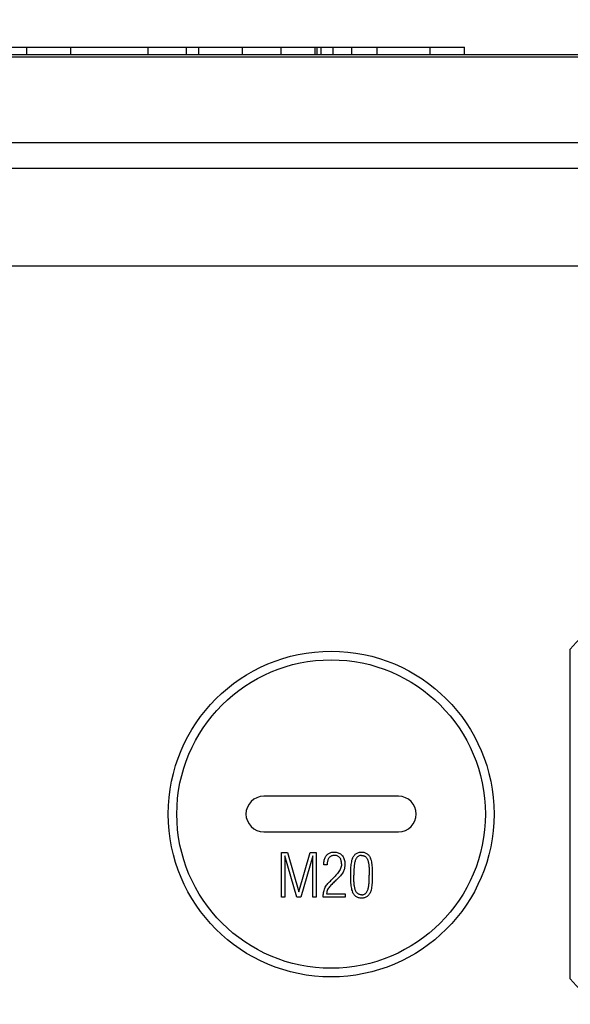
# Model space of a CAD drawing. Header units: millimetres. Extents: x 0 to 420, y 0 to 297.
# Tile 65 of 72: x 326 to 333, y 202 to 215. Entities that reach past the tile are written whole.
import ezdxf

# ---------------------------------------------------------------- set-up
doc = ezdxf.new("R2010")
doc.units = ezdxf.units.MM
doc.header["$LTSCALE"] = 23.1
doc.layers.get('0').update_dxf_attribs({"linetype": 'CONTINUOUS'})
doc.layers.add('COMPONENTS', color=7, linetype='CONTINUOUS')
doc.layers.add('DIMENSION', color=7, linetype='CONTINUOUS')
doc.styles.get("Standard").update_dxf_attribs({"font": 'arial.ttf'})
doc.dimstyles.new('DIMSTYLE_1', dxfattribs={"dimtxt": 3, "dimasz": 3, "dimexe": 0.18, "dimexo": 0.0625, "dimgap": 0.09, "dimtad": 1, "dimlfac": 5, "dimdsep": 46, "dimtxsty": 'STANDARD', "dimblk": '_FILLED', "dimblk1": '_FILLED', "dimblk2": '_FILLED', "dimcen": 0.09, "dimadec": 0, "dimazin": 0, "dimtp": 0.5, "dimtm": 0.5, "dimtfac": 1, "dimtofl": 0, "dimtmove": 0, "dimatfit": 3, "dimldrblk": '_FILLED', "dimfxl": 1, "dimtolj": 1, "dimarcsym": 0})
doc.dimstyles.new('DIMSTYLE_11', dxfattribs={"dimtxt": 3, "dimasz": 3, "dimexe": 0.18, "dimexo": 0.0625, "dimgap": 0.09, "dimtad": 1, "dimdec": 3, "dimlfac": 5, "dimdsep": 46, "dimtxsty": 'STANDARD', "dimblk": '_FILLED', "dimblk1": '_FILLED', "dimblk2": '_FILLED', "dimcen": 0.09, "dimadec": 0, "dimazin": 0, "dimtp": 0.5, "dimtm": 0.5, "dimtfac": 1, "dimtdec": 3, "dimtofl": 0, "dimtmove": 0, "dimatfit": 3, "dimldrblk": '_FILLED', "dimfxl": 1, "dimtolj": 1, "dimarcsym": 0})

# ---------------------------------------------------------------- blocks, each defined once
blk = doc.blocks.new('_FILLED')
at = {"color": 0, "linetype": 'BYBLOCK'}
blk.add_solid([(0, 0), (-1, 0.2), (-1, -0.2)], dxfattribs=at)
blk = doc.blocks.new('*D7')
at = {"layer": 'DIMENSION', "color": 2, "linetype": 'CONTINUOUS'}
for p, q in [((302.782, 227.042), (302.782, 234.733)), ((349.582, 225.802), (349.582, 234.733)), ((302.782, 232.733), (326.182, 232.733)), ((349.582, 232.733), (326.182, 232.733)), ((349.582, 206.559), (349.582, 223.664)), ((302.782, 206.559), (302.782, 219.59))]:
    blk.add_line(p, q, dxfattribs=at)
at = {"layer": 'DIMENSION', "color": 2, "linetype": 'CONTINUOUS', "xscale": 3, "yscale": 3, "zscale": 3, "rotation": 180}
blk.add_blockref('_FILLED', (302.782, 232.733), dxfattribs=at)
at = {"layer": 'DIMENSION', "color": 2, "linetype": 'CONTINUOUS', "xscale": 3, "yscale": 3, "zscale": 3}
blk.add_blockref('_FILLED', (349.582, 232.733), dxfattribs=at)
at = {"layer": 'DIMENSION', "color": 2, "linetype": 'CONTINUOUS', "insert": (326.182, 236.483), "char_height": 3, "width": 6.99257, "attachment_point": 2, "line_spacing_factor": 0.9}
blk.add_mtext('234', dxfattribs=at)
blk = doc.blocks.new('*D18')
at = {"layer": 'DIMENSION', "color": 2, "linetype": 'CONTINUOUS'}
for p, q in [((308.682, 212.241), (308.682, 226.733)), ((343.682, 212.289), (343.682, 226.733)), ((308.682, 224.733), (326.182, 224.733)), ((343.682, 224.733), (326.182, 224.733))]:
    blk.add_line(p, q, dxfattribs=at)
at = {"layer": 'DIMENSION', "color": 2, "linetype": 'CONTINUOUS', "xscale": 3, "yscale": 3, "zscale": 3, "rotation": 180}
blk.add_blockref('_FILLED', (308.682, 224.733), dxfattribs=at)
at = {"layer": 'DIMENSION', "color": 2, "linetype": 'CONTINUOUS', "xscale": 3, "yscale": 3, "zscale": 3}
blk.add_blockref('_FILLED', (343.682, 224.733), dxfattribs=at)
at = {"layer": 'DIMENSION', "color": 2, "linetype": 'CONTINUOUS', "insert": (326.182, 228.483), "char_height": 3, "width": 6.99257, "attachment_point": 2, "line_spacing_factor": 0.9}
blk.add_mtext('175', dxfattribs=at)
blk = doc.blocks.new('*D22')
at = {"layer": 'DIMENSION', "color": 2, "linetype": 'CONTINUOUS'}
for p, q in [((302.782, 227.042), (302.782, 234.733)), ((349.582, 225.802), (349.582, 234.733)), ((302.782, 232.733), (326.182, 232.733)), ((349.582, 232.733), (326.182, 232.733)), ((349.582, 206.559), (349.582, 223.664)), ((302.782, 206.559), (302.782, 219.59))]:
    blk.add_line(p, q, dxfattribs=at)
at = {"layer": 'DIMENSION', "color": 2, "linetype": 'CONTINUOUS', "xscale": 3, "yscale": 3, "zscale": 3, "rotation": 180}
blk.add_blockref('_FILLED', (302.782, 232.733), dxfattribs=at)
at = {"layer": 'DIMENSION', "color": 2, "linetype": 'CONTINUOUS', "xscale": 3, "yscale": 3, "zscale": 3}
blk.add_blockref('_FILLED', (349.582, 232.733), dxfattribs=at)
at = {"layer": 'DIMENSION', "color": 2, "linetype": 'CONTINUOUS', "insert": (326.182, 236.483), "char_height": 3, "width": 6.99257, "attachment_point": 2, "line_spacing_factor": 0.9}
blk.add_mtext('234', dxfattribs=at)

msp = doc.modelspace()

# ---------------------------------------------------------------- linework, layer by layer
at = {"layer": 'COMPONENTS', "color": 7, "linetype": 'CONTINUOUS'}
for p, q in [((321.46127, 214.73259), (331.78229, 214.73259)), ((325.87094, 214.63259), (325.87094, 214.73259)), ((326.46732, 214.63259), (326.46732, 214.73259)), ((327.50963, 214.63259), (327.50963, 214.73259)), ((328.0281, 214.63259), (328.0281, 214.73259)), ((328.19734, 214.63259), (328.19734, 214.73259)), ((328.78699, 214.63259), (328.78699, 214.73259)), ((329.30546, 214.63259), (329.30546, 214.73259)), ((329.76617, 214.63259), (329.76617, 214.73259)), ((329.79304, 214.63259), (329.79304, 214.73259)), ((331.32158, 214.63259), (331.32158, 214.73259)), ((331.78229, 214.63259), (331.78229, 214.73259)), ((318.39207, 214.63259), (333.97251, 214.63259)), ((339.88818, 211.77351), (312.47641, 211.77351)), ((333.21229, 202.14751), (333.21229, 206.59952)), ((330.89229, 204.61351), (329.07229, 204.61351)), ((329.07229, 204.13351), (330.89229, 204.13351)), ((329.31313, 203.25219), (329.31313, 203.85219)), ((329.31313, 203.85219), (329.39445, 203.85219)), ((329.35813, 203.8093), (329.35813, 203.25219)), ((329.51856, 203.25219), (329.35813, 203.8093)), ((329.39445, 203.85219), (329.54563, 203.32215)), ((329.54563, 203.32215), (329.69762, 203.85219)), ((329.73313, 203.8093), (329.57387, 203.25219)), ((329.69762, 203.85219), (329.77813, 203.85219)), ((329.73313, 203.25219), (329.73313, 203.8093)), ((329.77813, 203.85219), (329.77813, 203.25219)), ((329.88313, 203.68684), (329.88313, 203.69574)), ((329.92813, 203.68719), (329.88313, 203.68684)), ((329.9941, 203.49055), (330.00395, 203.50062)), ((330.00934, 203.50578), (330.00395, 203.50062)), ((330.05014, 203.48207), (330.0466, 203.47859)), ((330.0537, 203.48551), (330.05014, 203.48207)), ((330.06266, 203.49406), (330.0537, 203.48551)), ((329.35813, 203.25219), (329.31313, 203.25219)), ((329.57387, 203.25219), (329.51856, 203.25219)), ((329.77813, 203.25219), (329.73313, 203.25219)), ((330.16977, 203.25219), (329.87563, 203.25219)), ((329.92063, 203.29719), (330.16977, 203.29719)), ((330.16977, 203.29719), (330.16977, 203.25219))]:
    msp.add_line(p, q, dxfattribs=at)
at = {"layer": 'COMPONENTS', "color": 9, "linetype": 'CONTINUOUS'}
for p, q in [((329.84893, 214.63259), (329.84893, 214.73259)), ((330.00959, 214.63259), (330.00959, 214.73259)), ((330.26061, 214.63259), (330.26061, 214.73259)), ((330.60298, 214.63259), (330.60298, 214.73259)), ((318.21893, 214.6034), (334.14566, 214.6034)), ((313.48267, 213.44546), (338.89325, 213.44549)), ((313.48268, 213.09535), (338.88191, 213.09535))]:
    msp.add_line(p, q, dxfattribs=at)
at = {"layer": 'COMPONENTS', "color": 7, "linetype": 'CONTINUOUS'}
for points in [[(329.88311, 203.69559), (329.88349, 203.71034), (329.88458, 203.72443), (329.88638, 203.73785), (329.88891, 203.75061), (329.89214, 203.7627), (329.89609, 203.77416), (329.90078, 203.78501), (329.90617, 203.79523), (329.91216, 203.80473), (329.91875, 203.81351), (329.92592, 203.82158), (329.93363, 203.8289), (329.94186, 203.83548), (329.95061, 203.84131), (329.95981, 203.84633), (329.96945, 203.85052), (329.97954, 203.8539), (329.98995, 203.85651), (330.00066, 203.85835), (330.01169, 203.85941), (330.02305, 203.85969)], [(330.03031, 203.81469), (330.0215, 203.81447), (330.01299, 203.81368), (330.00479, 203.81232), (329.99688, 203.81041), (329.98927, 203.80792), (329.98201, 203.80478), (329.97507, 203.80097), (329.96849, 203.7965), (329.96239, 203.79137), (329.95681, 203.78555), (329.95173, 203.77907), (329.94717, 203.77204), (329.94319, 203.76447), (329.93974, 203.75635), (329.93676, 203.7478), (329.93424, 203.73887), (329.93219, 203.72952), (329.93055, 203.71968), (329.92933, 203.70934), (329.92852, 203.6985), (329.92813, 203.68719)], [(330.02305, 203.85969), (330.03704, 203.85927), (330.0505, 203.85779), (330.06342, 203.85525), (330.07586, 203.85166), (330.08776, 203.84701), (330.09899, 203.84128), (330.10954, 203.83443), (330.11941, 203.82651), (330.12846, 203.81763), (330.13668, 203.80777), (330.14406, 203.79696), (330.15048, 203.78535), (330.15588, 203.77295), (330.16031, 203.75974), (330.16375, 203.74582), (330.1662, 203.73121), (330.16765, 203.71588), (330.16813, 203.69984)], [(330.12313, 203.70277), (330.1228, 203.71438), (330.12181, 203.72539), (330.12016, 203.7358), (330.11784, 203.74561), (330.11486, 203.75483), (330.11128, 203.76343), (330.1071, 203.77141), (330.10232, 203.77877), (330.09705, 203.78549), (330.0913, 203.7916), (330.08507, 203.79708), (330.0784, 203.80182), (330.0713, 203.8058), (330.06377, 203.80905), (330.0559, 203.81156), (330.04771, 203.81334), (330.03918, 203.81438), (330.03031, 203.81469)], [(330.27078, 203.77801), (330.26478, 203.76256), (330.25962, 203.74637), (330.25533, 203.72944), (330.25201, 203.71171), (330.24955, 203.69324), (330.24756, 203.67421), (330.24601, 203.65469), (330.24494, 203.6346), (330.24413, 203.61399), (330.24353, 203.59286), (330.24319, 203.5712), (330.24313, 203.54902)], [(330.27078, 203.77801), (330.27585, 203.78777), (330.28144, 203.79706), (330.28755, 203.80587), (330.29419, 203.81428), (330.30134, 203.82222), (330.309, 203.82948), (330.31724, 203.83606), (330.32599, 203.84195), (330.33504, 203.84699), (330.34437, 203.85106), (330.354, 203.85428), (330.36371, 203.85674), (330.37343, 203.85848), (330.38324, 203.85946), (330.39313, 203.85969)], [(330.3936, 203.81469), (330.385, 203.81438), (330.37674, 203.81334), (330.36883, 203.81158), (330.36123, 203.8091), (330.35397, 203.80589), (330.34711, 203.80193), (330.34066, 203.79718), (330.33462, 203.79167), (330.32903, 203.78549), (330.32391, 203.77861), (330.31926, 203.77104), (330.31504, 203.76291), (330.31128, 203.75419), (330.30795, 203.74491), (330.30499, 203.73521), (330.30239, 203.72513), (330.30014, 203.71464), (330.29814, 203.70379), (330.29634, 203.69259), (330.29479, 203.68104), (330.29342, 203.66916), (330.29225, 203.65695), (330.29126, 203.64443), (330.29041, 203.6316), (330.28968, 203.6185), (330.28909, 203.60509), (330.28864, 203.59141), (330.28833, 203.57744), (330.28816, 203.5632), (330.28813, 203.54867)], [(330.39313, 203.85969), (330.40316, 203.85948), (330.41306, 203.85849), (330.42282, 203.85671), (330.43251, 203.85414), (330.44206, 203.85079), (330.45133, 203.84662), (330.46034, 203.84156), (330.46907, 203.83569), (330.47727, 203.82914), (330.48484, 203.82191), (330.49189, 203.81401), (330.49839, 203.80565), (330.50435, 203.7969), (330.50977, 203.78768), (330.51465, 203.77801)], [(330.3936, 203.81469), (330.40095, 203.81431), (330.40803, 203.81348), (330.41482, 203.8122), (330.4213, 203.81053), (330.42749, 203.8084), (330.43347, 203.80568), (330.43925, 203.80232), (330.4448, 203.79835), (330.45011, 203.79375), (330.45519, 203.78849), (330.46002, 203.78259), (330.46451, 203.77609), (330.46862, 203.76896), (330.47239, 203.76125), (330.4758, 203.7531), (330.47882, 203.74455), (330.48148, 203.73557), (330.48387, 203.72625), (330.48599, 203.71662), (330.48784, 203.70665), (330.4895, 203.69637), (330.491, 203.68577), (330.49232, 203.67486), (330.49349, 203.66364), (330.49449, 203.6521), (330.49535, 203.64025), (330.49608, 203.6281), (330.49669, 203.61564), (330.49717, 203.60288), (330.49756, 203.58981), (330.49785, 203.57641), (330.49804, 203.5627), (330.49813, 203.54867)], [(330.54313, 203.54902), (330.5431, 203.57142), (330.54274, 203.59326), (330.54206, 203.61453), (330.5411, 203.63524), (330.53982, 203.65538), (330.53809, 203.67493), (330.53596, 203.69396), (330.53338, 203.7124), (330.53, 203.73005), (330.52569, 203.74683), (330.52057, 203.76282), (330.51465, 203.77801)], [(330.12313, 203.70277), (330.12259, 203.69057), (330.12093, 203.67812), (330.11816, 203.66544), (330.11424, 203.65246), (330.10921, 203.63924), (330.10318, 203.62595), (330.09616, 203.6126), (330.08816, 203.59916), (330.0793, 203.58576), (330.06963, 203.57244), (330.05911, 203.55915), (330.04781, 203.54585), (330.03576, 203.53251), (330.02294, 203.51915), (330.00934, 203.50578)], [(330.16813, 203.69984), (330.16798, 203.68878), (330.16743, 203.67776), (330.16647, 203.66679), (330.16512, 203.65585), (330.16337, 203.64495), (330.16114, 203.63417), (330.1584, 203.62352), (330.15518, 203.61299), (330.15149, 203.60258)], [(329.90176, 203.3859), (329.91049, 203.39878), (329.91968, 203.4113), (329.92932, 203.42346), (329.93952, 203.43519), (329.95016, 203.44656), (329.96098, 203.45777), (329.97186, 203.46886), (329.9829, 203.47979), (329.9941, 203.49055)], [(330.15149, 203.60258), (330.14399, 203.58872), (330.13581, 203.57535), (330.12695, 203.56247), (330.11729, 203.55013), (330.10695, 203.53828), (330.09628, 203.52676), (330.0854, 203.51553), (330.07419, 203.50463), (330.06266, 203.49406)], [(330.24313, 203.54902), (330.24319, 203.52658), (330.24352, 203.50469), (330.24413, 203.48335), (330.24494, 203.46256), (330.24603, 203.44232), (330.2476, 203.42267), (330.2496, 203.40354), (330.25208, 203.38501), (330.25541, 203.36725), (330.25969, 203.35034), (330.26482, 203.33422), (330.27078, 203.31887)], [(330.3936, 203.28219), (330.3854, 203.28249), (330.37754, 203.28344), (330.37, 203.28502), (330.36279, 203.28723), (330.3559, 203.29008), (330.34931, 203.29365), (330.34299, 203.29796), (330.33696, 203.303), (330.33129, 203.3088), (330.32595, 203.31543), (330.32097, 203.32283), (330.31645, 203.33084), (330.31247, 203.33947), (330.30895, 203.34871), (330.30582, 203.35839), (330.3031, 203.36851), (330.30077, 203.37908), (330.29867, 203.39), (330.29678, 203.40126), (330.29513, 203.41288), (330.29367, 203.42485), (330.2924, 203.43715), (330.29131, 203.44981), (330.2904, 203.46283), (330.28968, 203.47622), (330.28912, 203.48998), (330.28869, 203.50411), (330.28838, 203.5186), (330.28819, 203.53345), (330.28813, 203.54867)], [(330.3936, 203.28219), (330.40163, 203.28248), (330.40939, 203.2834), (330.41686, 203.28497), (330.42405, 203.28713), (330.43095, 203.28993), (330.43757, 203.2935), (330.44395, 203.29788), (330.45003, 203.30302), (330.45574, 203.30894), (330.46105, 203.31566), (330.46598, 203.32316), (330.47044, 203.33127), (330.47437, 203.34001), (330.47783, 203.34938), (330.48091, 203.35915), (330.48359, 203.3693), (330.48588, 203.37986), (330.48792, 203.39079), (330.48973, 203.40206), (330.49128, 203.4137), (330.49265, 203.42569), (330.49386, 203.43801), (330.49488, 203.45069), (330.49577, 203.46369), (330.49652, 203.47702), (330.49712, 203.49069), (330.49758, 203.50468), (330.49791, 203.51901), (330.49809, 203.53368), (330.49813, 203.54867)], [(330.51465, 203.31887), (330.52083, 203.33424), (330.52613, 203.35038), (330.53054, 203.36729), (330.53391, 203.38503), (330.5364, 203.40355), (330.53841, 203.42266), (330.54001, 203.44229), (330.54113, 203.46252), (330.54199, 203.4833), (330.54264, 203.50464), (330.54302, 203.52655), (330.54313, 203.54902)], [(329.87563, 203.25219), (329.87589, 203.26741), (329.87675, 203.28257), (329.87822, 203.29767), (329.88022, 203.31276), (329.88282, 203.32778), (329.88626, 203.34262), (329.8906, 203.35723), (329.89576, 203.37166), (329.90176, 203.3859)], [(330.0466, 203.47859), (330.03503, 203.46774), (330.02366, 203.45684), (330.0125, 203.44589), (330.00149, 203.43492), (329.99068, 203.4239), (329.98023, 203.41272), (329.97006, 203.40144), (329.96026, 203.39001), (329.95126, 203.37812), (329.94299, 203.36567), (329.93553, 203.35277), (329.9295, 203.33947), (329.92511, 203.32577), (329.92216, 203.31168), (329.92063, 203.29719)], [(330.39313, 203.23719), (330.38298, 203.23743), (330.37298, 203.23846), (330.36311, 203.24026), (330.35333, 203.24282), (330.34368, 203.24616), (330.33436, 203.25035), (330.32535, 203.25547), (330.31667, 203.26144), (330.3085, 203.26805), (330.30093, 203.27529), (330.29388, 203.28316), (330.28734, 203.29148), (330.2813, 203.30017), (330.27579, 203.3093), (330.27078, 203.31887)], [(330.51465, 203.31887), (330.50973, 203.30913), (330.50428, 203.29987), (330.49828, 203.29108), (330.49174, 203.28269), (330.48466, 203.27478), (330.47706, 203.26754), (330.46888, 203.26098), (330.46018, 203.2551), (330.45118, 203.25005), (330.44189, 203.24593), (330.4323, 203.24265), (330.4226, 203.24014), (330.41288, 203.23838), (330.40305, 203.2374), (330.39313, 203.23719)]]:
    msp.add_lwpolyline(points, dxfattribs=at)
msp.add_circle((329.98229, 204.37351), 2.2, dxfattribs=at)
at = {"layer": 'COMPONENTS', "color": 9, "linetype": 'CONTINUOUS'}
msp.add_circle((329.98229, 204.37351), 2.08333, dxfattribs=at)
at = {"layer": 'COMPONENTS', "color": 7, "linetype": 'CONTINUOUS'}
for centre, radius, start, end in [((335.78229, 204.37351), 3.4, 130.897472, 139.102528), ((329.07229, 204.37351), 0.24, 90, 270), ((330.89229, 204.37351), 0.24, 270, 90), ((335.78229, 204.37351), 3.4, 220.897472, 229.102528)]:
    msp.add_arc(centre, radius, start, end, dxfattribs=at)

# ---------------------------------------------------------------- dimensions: what is measured, and where the dimension line sits
at = {"layer": 'DIMENSION', "color": 2, "linetype": 'CONTINUOUS'}
for base, p1, p2, dimstyle, picture, middle in [((349.58229, 232.73259), (302.78229, 206.55859), (349.58229, 206.55859), 'DIMSTYLE_1', '*D7', (322.68601, 234.98259)), ((349.58229, 232.73259), (302.78229, 206.55859), (349.58229, 206.55859), 'DIMSTYLE_1', '*D22', (322.68601, 234.98259)), ((343.68229, 224.73259), (308.68229, 212.24059), (343.68229, 212.28943), 'DIMSTYLE_11', '*D18', (322.68601, 226.98259))]:
    dim = msp.add_linear_dim(base=base, p1=p1, p2=p2, dimstyle=dimstyle, dxfattribs=at)
    dim.commit()
    dim.dimension.update_dxf_attribs({"geometry": picture, "text_midpoint": middle, "dimtype": 160})

doc.saveas('drawing.dxf')
